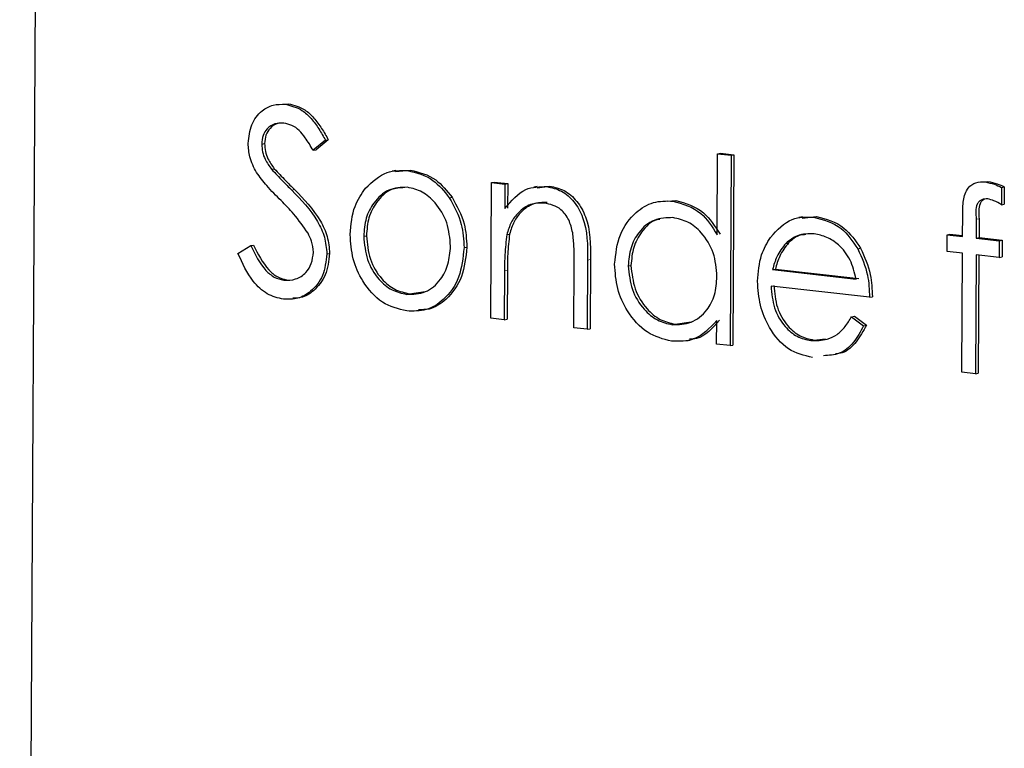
# Model space of a CAD drawing. Header units: millimetres. Extents: x 0 to 2100, y 0 to 1485.
# Tile 36 of 43: x 1688 to 1699, y 1227 to 1235. Entities that reach past the tile are written whole.
import ezdxf

# ---------------------------------------------------------------- set-up
doc = ezdxf.new("R2010")
doc.units = ezdxf.units.MM
doc.header["$LTSCALE"] = 5

msp = doc.modelspace()

# ---------------------------------------------------------------- linework, layer by layer
at = {"color": 7, "linetype": 'Continuous', "lineweight": 25}
for p, q in [((1688.451, 1253.31), (1688.191, 1204.842)), ((1691.023, 1234.204), (1691.053, 1234.21)), ((1690.769, 1233.78), (1690.799, 1233.786)), ((1691.449, 1233.821), (1691.318, 1233.714)), ((1691.478, 1233.826), (1691.348, 1233.72)), ((1691.449, 1233.821), (1691.478, 1233.826)), ((1691.318, 1233.714), (1691.348, 1233.72)), ((1695.621, 1232.814), (1695.625, 1233.677)), ((1695.625, 1233.677), (1695.655, 1233.683)), ((1695.625, 1233.677), (1695.769, 1233.661)), ((1695.655, 1233.683), (1695.799, 1233.666)), ((1695.769, 1233.661), (1695.758, 1231.632)), ((1695.769, 1233.661), (1695.799, 1233.666)), ((1695.799, 1233.666), (1695.788, 1231.637)), ((1690.874, 1233.512), (1690.903, 1233.518)), ((1692.197, 1233.499), (1692.159, 1233.491)), ((1692.194, 1233.488), (1692.352, 1233.503)), ((1692.322, 1233.497), (1692.352, 1233.503)), ((1693.208, 1231.924), (1693.216, 1233.369)), ((1693.216, 1233.369), (1693.246, 1233.375)), ((1693.216, 1233.369), (1693.36, 1233.353)), ((1693.246, 1233.375), (1693.39, 1233.359)), ((1693.36, 1233.353), (1693.358, 1233.092)), ((1693.36, 1233.353), (1693.39, 1233.359)), ((1693.39, 1233.359), (1693.388, 1233.098)), ((1693.704, 1233.329), (1693.667, 1233.322)), ((1693.703, 1233.314), (1693.836, 1233.333)), ((1693.806, 1233.327), (1693.836, 1233.333)), ((1698.473, 1233.376), (1698.503, 1233.382)), ((1698.648, 1233.319), (1698.647, 1233.134)), ((1698.648, 1233.319), (1698.678, 1233.325)), ((1698.678, 1233.325), (1698.677, 1233.14)), ((1692.766, 1233.208), (1692.796, 1233.214)), ((1695.09, 1233.172), (1695.178, 1233.179)), ((1695.148, 1233.173), (1695.178, 1233.179)), ((1698.647, 1233.134), (1698.677, 1233.14)), ((1696.528, 1233.004), (1696.49, 1232.997)), ((1696.526, 1232.991), (1696.677, 1233.007)), ((1696.647, 1233.002), (1696.677, 1233.007)), ((1698.234, 1232.794), (1698.235, 1233.025)), ((1698.38, 1232.978), (1698.379, 1232.778)), ((1698.41, 1232.984), (1698.409, 1232.784)), ((1691.855, 1232.797), (1691.884, 1232.803)), ((1693.379, 1232.815), (1693.409, 1232.821)), ((1698.069, 1232.636), (1698.07, 1232.813)), ((1698.07, 1232.813), (1698.099, 1232.819)), ((1698.07, 1232.813), (1698.234, 1232.794)), ((1698.099, 1232.819), (1698.234, 1232.804)), ((1690.516, 1232.614), (1690.652, 1232.699)), ((1690.652, 1232.699), (1690.682, 1232.704)), ((1696.351, 1232.722), (1696.381, 1232.728)), ((1698.379, 1232.778), (1698.409, 1232.784)), ((1698.379, 1232.778), (1698.625, 1232.75)), ((1698.409, 1232.784), (1698.655, 1232.755)), ((1698.625, 1232.75), (1698.624, 1232.572)), ((1698.625, 1232.75), (1698.655, 1232.755)), ((1698.655, 1232.755), (1698.654, 1232.578)), ((1691.463, 1232.609), (1691.492, 1232.614)), ((1692.924, 1232.676), (1692.954, 1232.681)), ((1697.118, 1232.663), (1697.148, 1232.669)), ((1698.233, 1232.617), (1698.069, 1232.636)), ((1698.226, 1231.349), (1698.233, 1232.617)), ((1698.378, 1232.6), (1698.37, 1231.332)), ((1698.624, 1232.572), (1698.378, 1232.6)), ((1698.408, 1232.597), (1698.4, 1231.338)), ((1698.624, 1232.572), (1698.654, 1232.578)), ((1694.092, 1231.822), (1694.096, 1232.502)), ((1694.24, 1232.544), (1694.236, 1231.806)), ((1694.27, 1232.55), (1694.266, 1231.812)), ((1694.672, 1232.481), (1694.702, 1232.487)), ((1693.355, 1232.43), (1693.352, 1231.907)), ((1693.385, 1232.436), (1693.382, 1231.913)), ((1696.21, 1232.443), (1696.24, 1232.448)), ((1696.21, 1232.443), (1697.1, 1232.341)), ((1696.24, 1232.448), (1697.13, 1232.346)), ((1691.003, 1232.329), (1691.032, 1232.334)), ((1697.243, 1232.147), (1696.194, 1232.267)), ((1692.314, 1232.178), (1692.344, 1232.184)), ((1692.344, 1232.184), (1692.51, 1232.208)), ((1697.243, 1232.147), (1697.273, 1232.152)), ((1693.352, 1231.907), (1693.208, 1231.924)), ((1693.352, 1231.907), (1693.382, 1231.913)), ((1695.142, 1231.854), (1695.171, 1231.86)), ((1695.171, 1231.86), (1695.342, 1231.884)), ((1695.614, 1231.648), (1695.616, 1231.898)), ((1697.052, 1231.94), (1697.082, 1231.946)), ((1697.052, 1231.94), (1697.179, 1231.843)), ((1697.082, 1231.946), (1697.209, 1231.848)), ((1697.179, 1231.843), (1697.209, 1231.848)), ((1694.236, 1231.806), (1694.092, 1231.822)), ((1694.236, 1231.806), (1694.266, 1231.812)), ((1695.294, 1231.682), (1695.331, 1231.689)), ((1695.758, 1231.632), (1695.614, 1231.648)), ((1695.758, 1231.632), (1695.788, 1231.637)), ((1696.619, 1231.685), (1696.649, 1231.691)), ((1696.649, 1231.691), (1696.775, 1231.703)), ((1698.37, 1231.332), (1698.226, 1231.349)), ((1698.37, 1231.332), (1698.4, 1231.338))]:
    msp.add_line(p, q, dxfattribs=at)
at = {"color": 8, "linetype": 'Continuous', "lineweight": 18}
for p, q in [((1691.088, 1233.29), (1691.118, 1233.296)), ((1698.38, 1232.978), (1698.41, 1232.984)), ((1694.24, 1232.544), (1694.27, 1232.55)), ((1693.355, 1232.43), (1693.385, 1232.436))]:
    msp.add_line(p, q, dxfattribs=at)
at = {"color": 7, "linetype": 'Continuous', "lineweight": 25}
for points, knots in [([(1690.625, 1233.788), (1690.633, 1233.857), (1690.647, 1233.996), (1690.758, 1234.136), (1690.889, 1234.206), (1690.978, 1234.205), (1691.023, 1234.204)], [0, 0, 0, 0, 0.279553, 0.558798, 0.779378, 1, 1, 1, 1]), ([(1691.023, 1234.204), (1691.083, 1234.189), (1691.182, 1234.163), (1691.298, 1234.055), (1691.379, 1233.943), (1691.425, 1233.861), (1691.449, 1233.821)], [0, 0, 0, 0, 0.338729, 0.558835, 0.779344, 1, 1, 1, 1]), ([(1691.053, 1234.21), (1691.113, 1234.194), (1691.212, 1234.169), (1691.328, 1234.06), (1691.409, 1233.949), (1691.455, 1233.867), (1691.478, 1233.826)], [0, 0, 0, 0, 0.338729, 0.558835, 0.779344, 1, 1, 1, 1]), ([(1691.006, 1234.003), (1690.973, 1234.004), (1690.908, 1234.005), (1690.829, 1233.953), (1690.778, 1233.874), (1690.772, 1233.811), (1690.769, 1233.78)], [0, 0, 0, 0, 0.280274, 0.559931, 0.77992, 1, 1, 1, 1]), ([(1690.965, 1234.003), (1690.957, 1234.003), (1690.916, 1234.001), (1690.86, 1233.957), (1690.807, 1233.88), (1690.802, 1233.817), (1690.799, 1233.786)], [0, 0, 0, 0, 0.092378, 0.445044, 0.722465, 1, 1, 1, 1]), ([(1691.318, 1233.714), (1691.29, 1233.76), (1691.245, 1233.835), (1691.17, 1233.928), (1691.092, 1233.985), (1691.034, 1233.997), (1691.006, 1234.003)], [0, 0, 0, 0, 0.340409, 0.560482, 0.78018, 1, 1, 1, 1]), ([(1690.713, 1233.477), (1690.685, 1233.531), (1690.635, 1233.629), (1690.628, 1233.739), (1690.625, 1233.788)], [0, 0, 0, 0, 0.55984, 1, 1, 1, 1]), ([(1690.769, 1233.78), (1690.771, 1233.752), (1690.774, 1233.696), (1690.809, 1233.601), (1690.849, 1233.546), (1690.874, 1233.512)], [0, 0, 0, 0, 0.279946, 0.559774, 1, 1, 1, 1]), ([(1690.799, 1233.786), (1690.801, 1233.758), (1690.804, 1233.702), (1690.839, 1233.607), (1690.879, 1233.552), (1690.903, 1233.518)], [0, 0, 0, 0, 0.279946, 0.559774, 1, 1, 1, 1]), ([(1690.975, 1233.177), (1690.923, 1233.229), (1690.83, 1233.321), (1690.749, 1233.429), (1690.713, 1233.477)], [0, 0, 0, 0, 0.5604127, 1, 1, 1, 1]), ([(1690.874, 1233.512), (1690.913, 1233.47), (1690.983, 1233.394), (1691.056, 1233.322), (1691.088, 1233.29)], [0, 0, 0, 0, 0.559906, 1, 1, 1, 1]), ([(1690.903, 1233.518), (1690.943, 1233.475), (1691.013, 1233.4), (1691.086, 1233.328), (1691.118, 1233.296)], [0, 0, 0, 0, 0.559906, 1, 1, 1, 1]), ([(1691.874, 1233.309), (1691.947, 1233.378), (1692.077, 1233.502), (1692.247, 1233.499), (1692.322, 1233.497)], [0, 0, 0, 0, 0.55888, 1, 1, 1, 1]), ([(1692.322, 1233.497), (1692.417, 1233.474), (1692.587, 1233.433), (1692.711, 1233.277), (1692.766, 1233.208)], [0, 0, 0, 0, 0.559182, 1, 1, 1, 1]), ([(1692.352, 1233.503), (1692.447, 1233.48), (1692.617, 1233.438), (1692.741, 1233.282), (1692.796, 1233.214)], [0, 0, 0, 0, 0.559182, 1, 1, 1, 1]), ([(1692.32, 1233.32), (1692.252, 1233.317), (1692.115, 1233.312), (1691.964, 1233.172), (1691.87, 1232.995), (1691.86, 1232.863), (1691.855, 1232.797)], [0, 0, 0, 0, 0.279484, 0.559256, 0.779547, 1, 1, 1, 1]), ([(1692.288, 1233.316), (1692.242, 1233.313), (1692.126, 1233.307), (1691.994, 1233.176), (1691.899, 1233.001), (1691.889, 1232.869), (1691.884, 1232.803)], [0, 0, 0, 0, 0.210769, 0.517223, 0.758523, 1, 1, 1, 1]), ([(1692.78, 1232.691), (1692.773, 1232.776), (1692.758, 1232.947), (1692.632, 1233.148), (1692.482, 1233.283), (1692.374, 1233.307), (1692.32, 1233.32)], [0, 0, 0, 0, 0.279586, 0.559398, 0.779653, 1, 1, 1, 1]), ([(1693.358, 1233.092), (1693.427, 1233.175), (1693.551, 1233.324), (1693.728, 1233.326), (1693.806, 1233.327)], [0, 0, 0, 0, 0.559141, 1, 1, 1, 1]), ([(1693.806, 1233.327), (1693.859, 1233.315), (1693.964, 1233.292), (1694.101, 1233.172), (1694.24, 1232.925), (1694.24, 1232.701), (1694.24, 1232.544)], [0, 0, 0, 0, 0.187021, 0.37389, 0.56061, 1, 1, 1, 1]), ([(1693.836, 1233.333), (1693.888, 1233.321), (1693.993, 1233.298), (1694.131, 1233.178), (1694.27, 1232.931), (1694.27, 1232.707), (1694.27, 1232.55)], [0, 0, 0, 0, 0.187021, 0.37389, 0.56061, 1, 1, 1, 1]), ([(1698.235, 1233.025), (1698.236, 1233.077), (1698.236, 1233.179), (1698.279, 1233.315), (1698.375, 1233.378), (1698.44, 1233.377), (1698.473, 1233.376)], [0, 0, 0, 0, 0.281848, 0.559462, 0.779305, 1, 1, 1, 1]), ([(1698.473, 1233.376), (1698.507, 1233.369), (1698.566, 1233.357), (1698.623, 1233.331), (1698.648, 1233.319)], [0, 0, 0, 0, 0.559721, 1, 1, 1, 1]), ([(1698.503, 1233.382), (1698.536, 1233.375), (1698.596, 1233.363), (1698.653, 1233.336), (1698.678, 1233.325)], [0, 0, 0, 0, 0.559721, 1, 1, 1, 1]), ([(1691.088, 1233.29), (1691.188, 1233.187), (1691.328, 1233.043), (1691.446, 1232.791), (1691.457, 1232.67), (1691.463, 1232.609)], [0, 0, 0, 0, 0.5601154, 0.7802838, 1, 1, 1, 1]), ([(1691.118, 1233.296), (1691.218, 1233.193), (1691.357, 1233.049), (1691.475, 1232.797), (1691.487, 1232.675), (1691.492, 1232.614)], [0, 0, 0, 0, 0.5601154, 0.7802838, 1, 1, 1, 1]), ([(1691.711, 1232.815), (1691.72, 1232.92), (1691.736, 1233.109), (1691.832, 1233.248), (1691.874, 1233.309)], [0, 0, 0, 0, 0.559285, 1, 1, 1, 1]), ([(1692.766, 1233.208), (1692.818, 1233.116), (1692.909, 1232.951), (1692.92, 1232.76), (1692.924, 1232.676)], [0, 0, 0, 0, 0.559216, 1, 1, 1, 1]), ([(1692.796, 1233.214), (1692.847, 1233.122), (1692.939, 1232.957), (1692.949, 1232.766), (1692.954, 1232.681)], [0, 0, 0, 0, 0.559216, 1, 1, 1, 1]), ([(1691.262, 1232.829), (1691.213, 1232.9), (1691.125, 1233.026), (1691.021, 1233.131), (1690.975, 1233.177)], [0, 0, 0, 0, 0.559496, 1, 1, 1, 1]), ([(1693.78, 1233.152), (1693.729, 1233.152), (1693.627, 1233.15), (1693.508, 1233.062), (1693.42, 1232.95), (1693.393, 1232.86), (1693.379, 1232.815)], [0, 0, 0, 0, 0.279553, 0.559373, 0.779703, 1, 1, 1, 1]), ([(1693.81, 1233.158), (1693.759, 1233.158), (1693.657, 1233.156), (1693.537, 1233.068), (1693.45, 1232.956), (1693.423, 1232.866), (1693.409, 1232.821)], [0, 0, 0, 0, 0.279553, 0.559373, 0.779703, 1, 1, 1, 1]), ([(1694.081, 1232.833), (1694.07, 1232.881), (1694.047, 1232.975), (1693.944, 1233.114), (1693.842, 1233.138), (1693.78, 1233.152)], [0, 0, 0, 0, 0.281192, 0.561331, 1, 1, 1, 1]), ([(1694.528, 1232.5), (1694.54, 1232.609), (1694.564, 1232.828), (1694.735, 1233.05), (1694.936, 1233.175), (1695.077, 1233.174), (1695.148, 1233.173)], [0, 0, 0, 0, 0.279413, 0.559191, 0.779548, 1, 1, 1, 1]), ([(1695.148, 1233.173), (1695.254, 1233.143), (1695.443, 1233.09), (1695.566, 1232.898), (1695.621, 1232.814)], [0, 0, 0, 0, 0.558426, 1, 1, 1, 1]), ([(1695.178, 1233.179), (1695.284, 1233.149), (1695.473, 1233.095), (1695.596, 1232.904), (1695.651, 1232.82)], [0, 0, 0, 0, 0.558426, 1, 1, 1, 1]), ([(1698.502, 1233.195), (1698.48, 1233.195), (1698.446, 1233.196), (1698.409, 1233.17), (1698.368, 1233.108), (1698.375, 1233.036), (1698.38, 1232.978)], [0, 0, 0, 0, 0.249495, 0.374811, 0.499255, 1, 1, 1, 1]), ([(1698.464, 1233.19), (1698.455, 1233.186), (1698.437, 1233.175), (1698.399, 1233.113), (1698.405, 1233.041), (1698.41, 1232.984)], [0, 0, 0, 0, 0.1485104, 0.3179995, 1, 1, 1, 1]), ([(1698.647, 1233.134), (1698.621, 1233.15), (1698.574, 1233.179), (1698.524, 1233.19), (1698.502, 1233.195)], [0, 0, 0, 0, 0.560241, 1, 1, 1, 1]), ([(1696.188, 1232.785), (1696.26, 1232.864), (1696.39, 1233.005), (1696.569, 1233.003), (1696.647, 1233.002)], [0, 0, 0, 0, 0.558577, 1, 1, 1, 1]), ([(1696.647, 1233.002), (1696.752, 1232.975), (1696.938, 1232.927), (1697.063, 1232.744), (1697.118, 1232.663)], [0, 0, 0, 0, 0.558919, 1, 1, 1, 1]), ([(1696.677, 1233.007), (1696.781, 1232.981), (1696.968, 1232.933), (1697.093, 1232.749), (1697.148, 1232.669)], [0, 0, 0, 0, 0.558919, 1, 1, 1, 1]), ([(1695.149, 1232.996), (1695.08, 1232.994), (1694.943, 1232.99), (1694.786, 1232.857), (1694.691, 1232.679), (1694.678, 1232.547), (1694.672, 1232.481)], [0, 0, 0, 0, 0.279767, 0.559291, 0.779719, 1, 1, 1, 1]), ([(1695.01, 1232.977), (1694.999, 1232.976), (1694.922, 1232.967), (1694.817, 1232.859), (1694.72, 1232.685), (1694.708, 1232.553), (1694.702, 1232.487)], [0, 0, 0, 0, 0.056568, 0.422715, 0.711454, 1, 1, 1, 1]), ([(1695.618, 1232.368), (1695.611, 1232.454), (1695.597, 1232.627), (1695.468, 1232.831), (1695.312, 1232.961), (1695.203, 1232.984), (1695.149, 1232.996)], [0, 0, 0, 0, 0.27966, 0.55921, 0.779487, 1, 1, 1, 1]), ([(1691.319, 1232.628), (1691.315, 1232.668), (1691.308, 1232.739), (1691.276, 1232.801), (1691.262, 1232.829)], [0, 0, 0, 0, 0.55899, 1, 1, 1, 1]), ([(1692.314, 1232.001), (1692.224, 1232.022), (1692.045, 1232.065), (1691.848, 1232.293), (1691.729, 1232.552), (1691.717, 1232.727), (1691.711, 1232.815)], [0, 0, 0, 0, 0.279776, 0.559179, 0.779592, 1, 1, 1, 1]), ([(1691.855, 1232.797), (1691.863, 1232.712), (1691.879, 1232.543), (1692, 1232.34), (1692.154, 1232.214), (1692.261, 1232.19), (1692.314, 1232.178)], [0, 0, 0, 0, 0.2796181, 0.5591672, 0.7795123, 1, 1, 1, 1]), ([(1691.884, 1232.803), (1691.893, 1232.718), (1691.909, 1232.549), (1692.03, 1232.346), (1692.184, 1232.22), (1692.291, 1232.196), (1692.344, 1232.184)], [0, 0, 0, 0, 0.2796181, 0.5591672, 0.7795123, 1, 1, 1, 1]), ([(1693.379, 1232.815), (1693.371, 1232.744), (1693.356, 1232.617), (1693.355, 1232.487), (1693.355, 1232.43)], [0, 0, 0, 0, 0.559658, 1, 1, 1, 1]), ([(1693.409, 1232.821), (1693.401, 1232.75), (1693.386, 1232.623), (1693.385, 1232.493), (1693.385, 1232.436)], [0, 0, 0, 0, 0.559658, 1, 1, 1, 1]), ([(1694.096, 1232.502), (1694.097, 1232.564), (1694.098, 1232.674), (1694.086, 1232.785), (1694.081, 1232.833)], [0, 0, 0, 0, 0.560255, 1, 1, 1, 1]), ([(1696.654, 1232.823), (1696.592, 1232.824), (1696.48, 1232.825), (1696.391, 1232.754), (1696.351, 1232.722)], [0, 0, 0, 0, 0.5594582, 1, 1, 1, 1]), ([(1696.566, 1232.815), (1696.545, 1232.814), (1696.475, 1232.811), (1696.42, 1232.762), (1696.381, 1232.728)], [0, 0, 0, 0, 0.304002, 1, 1, 1, 1]), ([(1697.1, 1232.341), (1697.083, 1232.411), (1697.048, 1232.552), (1696.926, 1232.704), (1696.79, 1232.794), (1696.699, 1232.814), (1696.654, 1232.823)], [0, 0, 0, 0, 0.280138, 0.559194, 0.779598, 1, 1, 1, 1]), ([(1690.652, 1232.699), (1690.699, 1232.603), (1690.765, 1232.469), (1690.901, 1232.354), (1690.969, 1232.337), (1691.003, 1232.329)], [0, 0, 0, 0, 0.559321, 0.779782, 1, 1, 1, 1]), ([(1690.682, 1232.704), (1690.729, 1232.609), (1690.795, 1232.475), (1690.93, 1232.359), (1690.998, 1232.343), (1691.032, 1232.334)], [0, 0, 0, 0, 0.559321, 0.779782, 1, 1, 1, 1]), ([(1692.314, 1232.178), (1692.382, 1232.18), (1692.518, 1232.184), (1692.673, 1232.317), (1692.763, 1232.495), (1692.775, 1232.626), (1692.78, 1232.691)], [0, 0, 0, 0, 0.279745, 0.559113, 0.779606, 1, 1, 1, 1]), ([(1696.05, 1232.317), (1696.058, 1232.415), (1696.071, 1232.589), (1696.152, 1232.725), (1696.188, 1232.785)], [0, 0, 0, 0, 0.559427, 1, 1, 1, 1]), ([(1696.351, 1232.722), (1696.316, 1232.677), (1696.253, 1232.597), (1696.223, 1232.49), (1696.21, 1232.443)], [0, 0, 0, 0, 0.558795, 1, 1, 1, 1]), ([(1696.381, 1232.728), (1696.346, 1232.683), (1696.283, 1232.603), (1696.253, 1232.496), (1696.24, 1232.448)], [0, 0, 0, 0, 0.558795, 1, 1, 1, 1]), ([(1691.001, 1232.126), (1690.942, 1232.14), (1690.824, 1232.168), (1690.642, 1232.338), (1690.564, 1232.509), (1690.516, 1232.614)], [0, 0, 0, 0, 0.2798798, 0.5596658, 1, 1, 1, 1]), ([(1691.463, 1232.609), (1691.453, 1232.529), (1691.434, 1232.369), (1691.305, 1232.211), (1691.157, 1232.123), (1691.053, 1232.125), (1691.001, 1232.126)], [0, 0, 0, 0, 0.279183, 0.559085, 0.779446, 1, 1, 1, 1]), ([(1691.003, 1232.329), (1691.046, 1232.329), (1691.132, 1232.33), (1691.238, 1232.398), (1691.305, 1232.504), (1691.314, 1232.587), (1691.319, 1232.628)], [0, 0, 0, 0, 0.280276, 0.560148, 0.780153, 1, 1, 1, 1]), ([(1691.492, 1232.614), (1691.483, 1232.534), (1691.464, 1232.374), (1691.335, 1232.218), (1691.208, 1232.138), (1691.128, 1232.137), (1691.1, 1232.137)], [0, 0, 0, 0, 0.30999, 0.620779, 0.865457, 1, 1, 1, 1]), ([(1692.924, 1232.676), (1692.912, 1232.567), (1692.889, 1232.349), (1692.726, 1232.121), (1692.525, 1231.996), (1692.384, 1231.999), (1692.314, 1232.001)], [0, 0, 0, 0, 0.279521, 0.559381, 0.779507, 1, 1, 1, 1]), ([(1692.954, 1232.681), (1692.942, 1232.572), (1692.919, 1232.355), (1692.756, 1232.129), (1692.584, 1232.014), (1692.476, 1232.014), (1692.438, 1232.014)], [0, 0, 0, 0, 0.310626, 0.621628, 0.866249, 1, 1, 1, 1]), ([(1697.118, 1232.663), (1697.159, 1232.571), (1697.233, 1232.407), (1697.24, 1232.226), (1697.243, 1232.147)], [0, 0, 0, 0, 0.5588968, 1, 1, 1, 1]), ([(1697.148, 1232.669), (1697.189, 1232.577), (1697.263, 1232.413), (1697.27, 1232.232), (1697.273, 1232.152)], [0, 0, 0, 0, 0.5588968, 1, 1, 1, 1]), ([(1695.135, 1231.678), (1695.045, 1231.701), (1694.865, 1231.748), (1694.667, 1231.975), (1694.545, 1232.236), (1694.534, 1232.412), (1694.528, 1232.5)], [0, 0, 0, 0, 0.279573, 0.559333, 0.779589, 1, 1, 1, 1]), ([(1694.672, 1232.481), (1694.681, 1232.396), (1694.7, 1232.225), (1694.825, 1232.022), (1694.98, 1231.892), (1695.088, 1231.867), (1695.142, 1231.854)], [0, 0, 0, 0, 0.279429, 0.559146, 0.77957, 1, 1, 1, 1]), ([(1694.702, 1232.487), (1694.711, 1232.401), (1694.73, 1232.23), (1694.855, 1232.027), (1695.01, 1231.898), (1695.117, 1231.873), (1695.171, 1231.86)], [0, 0, 0, 0, 0.279429, 0.559146, 0.77957, 1, 1, 1, 1]), ([(1695.142, 1231.854), (1695.21, 1231.857), (1695.348, 1231.862), (1695.509, 1231.988), (1695.603, 1232.169), (1695.613, 1232.301), (1695.618, 1232.368)], [0, 0, 0, 0, 0.279822, 0.559387, 0.779603, 1, 1, 1, 1]), ([(1696.636, 1231.506), (1696.547, 1231.526), (1696.369, 1231.566), (1696.178, 1231.799), (1696.068, 1232.059), (1696.056, 1232.231), (1696.05, 1232.317)], [0, 0, 0, 0, 0.279885, 0.558859, 0.779462, 1, 1, 1, 1]), ([(1696.194, 1232.267), (1696.201, 1232.188), (1696.215, 1232.029), (1696.327, 1231.839), (1696.469, 1231.718), (1696.569, 1231.696), (1696.619, 1231.685)], [0, 0, 0, 0, 0.279963, 0.559359, 0.779526, 1, 1, 1, 1]), ([(1696.224, 1232.273), (1696.231, 1232.193), (1696.245, 1232.035), (1696.357, 1231.845), (1696.499, 1231.723), (1696.599, 1231.702), (1696.649, 1231.691)], [0, 0, 0, 0, 0.279963, 0.559359, 0.779526, 1, 1, 1, 1]), ([(1695.616, 1231.898), (1695.539, 1231.818), (1695.403, 1231.674), (1695.217, 1231.677), (1695.135, 1231.678)], [0, 0, 0, 0, 0.558763, 1, 1, 1, 1]), ([(1695.646, 1231.904), (1695.571, 1231.817), (1695.478, 1231.708), (1695.351, 1231.702), (1695.326, 1231.701)], [0, 0, 0, 0, 0.79862, 1, 1, 1, 1]), ([(1696.619, 1231.685), (1696.678, 1231.686), (1696.775, 1231.686), (1696.9, 1231.745), (1696.986, 1231.831), (1697.03, 1231.904), (1697.052, 1231.94)], [0, 0, 0, 0, 0.339465, 0.559626, 0.779498, 1, 1, 1, 1]), ([(1697.179, 1231.843), (1697.146, 1231.781), (1697.08, 1231.659), (1696.93, 1231.532), (1696.811, 1231.527), (1696.754, 1231.524)], [0, 0, 0, 0, 0.343597, 0.686667, 1, 1, 1, 1]), ([(1697.209, 1231.848), (1697.176, 1231.788), (1697.109, 1231.667), (1696.989, 1231.554), (1696.903, 1231.546), (1696.879, 1231.544)], [0, 0, 0, 0, 0.418381, 0.836121, 1, 1, 1, 1])]:
    msp.add_open_spline(points, degree=3, knots=knots, dxfattribs=at)

doc.saveas('drawing.dxf')
